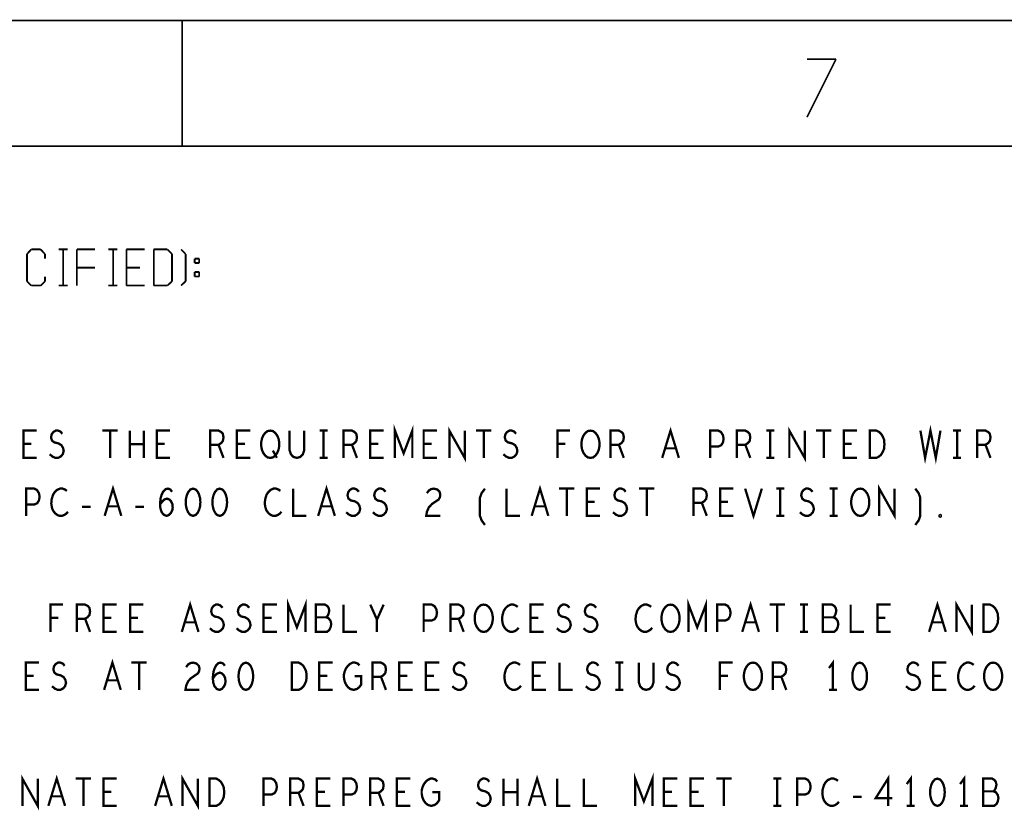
# Model space of a CAD drawing. Extents: x -16.7 to 17.3, y -13.5 to 8.5.
# Tile 12 of 28: x -13.3 to -9.9, y 5.7 to 8.5. Entities that reach past the tile are written whole.
import ezdxf

# ---------------------------------------------------------------- set-up
doc = ezdxf.new("R2010")
doc.units = 0
doc.layers.add('FAB_ART', color=2, linetype='CONTINUOUS')

msp = doc.modelspace()

# ---------------------------------------------------------------- linework, layer by layer
at = {"layer": 'FAB_ART'}
for points, const_width in [([(-16.6865, -13.509), (17.3135, -13.509), (17.3135, 8.491), (-16.6865, 8.491), (-16.6865, -13.509)], 0.006), ([(-12.7595, 8.058), (-12.7595, 8.491)], 0.006), ([(-10.5055, 8.358), (-10.6055, 8.158)], 0.006), ([(-10.6055, 8.358), (-10.5055, 8.358)], 0.006), ([(-16.1835, -13.009), (16.5805, -13.009), (16.5805, 8.058), (-16.1835, 8.058), (-16.1835, -13.009)], 0.006), ([(-13.2795, 7.702), (-13.2945, 7.686)], 0.006), ([(-13.2475, 7.702), (-13.2795, 7.702)], 0.006), ([(-13.2325, 7.686), (-13.2475, 7.702)], 0.006), ([(-13.1855, 7.702), (-13.1545, 7.702)], 0.006), ([(-13.1695, 7.702), (-13.1695, 7.577)], 0.006), ([(-13.1225, 7.702), (-13.1225, 7.577)], 0.006), ([(-13.0605, 7.702), (-13.1225, 7.702)], 0.006), ([(-13.0135, 7.702), (-12.9825, 7.702)], 0.006), ([(-12.9975, 7.702), (-12.9975, 7.577)], 0.006), ([(-12.9515, 7.702), (-12.9515, 7.577)], 0.006), ([(-12.8885, 7.702), (-12.9515, 7.702)], 0.006), ([(-12.8575, 7.702), (-12.8105, 7.702)], 0.006), ([(-12.8575, 7.577), (-12.8575, 7.702)], 0.006), ([(-12.8105, 7.702), (-12.7945, 7.686)], 0.006), ([(-12.7635, 7.702), (-12.7475, 7.686)], 0.006), ([(-13.2945, 7.686), (-13.2945, 7.592)], 0.006), ([(-13.2325, 7.67), (-13.2325, 7.686)], 0.006), ([(-12.7945, 7.686), (-12.7945, 7.592)], 0.006), ([(-12.7475, 7.686), (-12.7475, 7.592)], 0.006), ([(-12.7165, 7.67), (-12.7165, 7.655)], 0.006), ([(-12.7005, 7.67), (-12.7165, 7.67)], 0.006), ([(-12.7005, 7.655), (-12.7005, 7.67)], 0.006), ([(-13.1225, 7.639), (-13.1225, 7.577)], 0.006), ([(-13.1225, 7.639), (-13.0605, 7.639)], 0.006), ([(-12.9515, 7.639), (-12.9045, 7.639)], 0.006), ([(-12.7165, 7.655), (-12.7005, 7.655)], 0.006), ([(-13.2325, 7.592), (-13.2325, 7.608)], 0.006), ([(-12.7165, 7.624), (-12.7165, 7.608)], 0.006), ([(-12.7005, 7.624), (-12.7165, 7.624)], 0.006), ([(-12.7165, 7.608), (-12.7005, 7.608)], 0.006), ([(-12.7005, 7.608), (-12.7005, 7.624)], 0.006), ([(-13.2945, 7.592), (-13.2795, 7.577)], 0.006), ([(-13.2795, 7.577), (-13.2475, 7.577)], 0.006), ([(-13.2475, 7.577), (-13.2325, 7.592)], 0.006), ([(-13.1855, 7.577), (-13.1545, 7.577)], 0.006), ([(-13.0135, 7.577), (-12.9825, 7.577)], 0.006), ([(-12.9515, 7.577), (-12.8885, 7.577)], 0.006), ([(-12.8105, 7.577), (-12.8575, 7.577)], 0.006), ([(-12.7945, 7.592), (-12.8105, 7.577)], 0.006), ([(-12.7475, 7.592), (-12.7635, 7.577)], 0.006), ([(-12.0259, 6.983), (-12.0259, 7.077), (-11.996, 6.99867), (-11.9661, 7.077), (-11.9661, 6.983)], 0.008), ([(-10.2145, 7.077), (-10.1984, 6.983), (-10.18, 7.077), (-10.1616, 6.983), (-10.1455, 7.077)], 0.008), ([(-13.261, 6.983), (-13.307, 6.983), (-13.307, 7.077), (-13.261, 7.077)], 0.008), ([(-13.21615, 6.99553), (-13.20695, 6.9877), (-13.1966, 6.983), (-13.1874, 6.983), (-13.1782, 6.9877), (-13.1713, 6.99553), (-13.16785, 7.0065), (-13.17015, 7.01747), (-13.1759, 7.02687), (-13.18625, 7.03313), (-13.20005, 7.03627), (-13.2081, 7.04253), (-13.21155, 7.0535), (-13.20925, 7.06447), (-13.2035, 7.0723), (-13.19545, 7.077), (-13.1874, 7.077), (-13.17935, 7.07387), (-13.17245, 7.06603)], 0.008), ([(-13.03445, 7.077), (-12.98155, 7.077)], 0.008), ([(-13.008, 7.077), (-13.008, 6.983)], 0.008), ([(-12.94015, 6.983), (-12.94015, 7.077)], 0.008), ([(-12.89185, 7.077), (-12.89185, 6.983)], 0.008), ([(-12.801, 6.983), (-12.847, 6.983), (-12.847, 7.077), (-12.801, 7.077)], 0.008), ([(-12.663, 6.983), (-12.663, 7.077), (-12.63425, 7.077), (-12.62505, 7.0723), (-12.6193, 7.06603), (-12.617, 7.0535), (-12.6193, 7.04097), (-12.6262, 7.03313), (-12.63425, 7.02843), (-12.663, 7.02843)], 0.008), ([(-12.525, 6.983), (-12.571, 6.983), (-12.571, 7.077), (-12.525, 7.077)], 0.008), ([(-12.456, 6.983), (-12.4652, 6.98457), (-12.47325, 6.99083), (-12.48015, 7.00023), (-12.48475, 7.0112), (-12.48705, 7.02373), (-12.48705, 7.03627), (-12.48475, 7.0488), (-12.48015, 7.05977), (-12.47325, 7.06917), (-12.4652, 7.07543), (-12.456, 7.077), (-12.4468, 7.07543), (-12.43875, 7.06917), (-12.43185, 7.05977), (-12.42725, 7.0488), (-12.42495, 7.03627), (-12.42495, 7.02373), (-12.42725, 7.0112), (-12.43185, 7.00023), (-12.43875, 6.99083), (-12.4468, 6.98457), (-12.456, 6.983)], 0.008), ([(-12.3893, 7.077), (-12.3893, 7.00963), (-12.3847, 6.99553), (-12.3755, 6.98613), (-12.364, 6.983), (-12.3525, 6.98613), (-12.3433, 6.99553), (-12.3387, 7.00963), (-12.3387, 7.077)], 0.008), ([(-12.2858, 7.077), (-12.2582, 7.077)], 0.008), ([(-12.272, 7.077), (-12.272, 6.983)], 0.008), ([(-12.203, 6.983), (-12.203, 7.077), (-12.17425, 7.077), (-12.16505, 7.0723), (-12.1593, 7.06603), (-12.157, 7.0535), (-12.1593, 7.04097), (-12.1662, 7.03313), (-12.17425, 7.02843), (-12.203, 7.02843)], 0.008), ([(-12.065, 6.983), (-12.111, 6.983), (-12.111, 7.077), (-12.065, 7.077)], 0.008), ([(-11.881, 6.983), (-11.927, 6.983), (-11.927, 7.077), (-11.881, 7.077)], 0.008), ([(-11.83845, 6.983), (-11.83845, 7.077), (-11.78555, 6.983), (-11.78555, 7.077)], 0.008), ([(-11.74645, 7.077), (-11.69355, 7.077)], 0.008), ([(-11.72, 7.077), (-11.72, 6.983)], 0.008), ([(-11.65215, 6.99553), (-11.64295, 6.9877), (-11.6326, 6.983), (-11.6234, 6.983), (-11.6142, 6.9877), (-11.6073, 6.99553), (-11.60385, 7.0065), (-11.60615, 7.01747), (-11.6119, 7.02687), (-11.62225, 7.03313), (-11.63605, 7.03627), (-11.6441, 7.04253), (-11.64755, 7.0535), (-11.64525, 7.06447), (-11.6395, 7.0723), (-11.63145, 7.077), (-11.6234, 7.077), (-11.61535, 7.07387), (-11.60845, 7.06603)], 0.008), ([(-11.46585, 6.983), (-11.46585, 7.077), (-11.42215, 7.077)], 0.008), ([(-11.352, 6.983), (-11.3612, 6.98457), (-11.36925, 6.99083), (-11.37615, 7.00023), (-11.38075, 7.0112), (-11.38305, 7.02373), (-11.38305, 7.03627), (-11.38075, 7.0488), (-11.37615, 7.05977), (-11.36925, 7.06917), (-11.3612, 7.07543), (-11.352, 7.077), (-11.3428, 7.07543), (-11.33475, 7.06917), (-11.32785, 7.05977), (-11.32325, 7.0488), (-11.32095, 7.03627), (-11.32095, 7.02373), (-11.32325, 7.0112), (-11.32785, 7.00023), (-11.33475, 6.99083), (-11.3428, 6.98457), (-11.352, 6.983)], 0.008), ([(-11.283, 6.983), (-11.283, 7.077), (-11.25425, 7.077), (-11.24505, 7.0723), (-11.2393, 7.06603), (-11.237, 7.0535), (-11.2393, 7.04097), (-11.2462, 7.03313), (-11.25425, 7.02843), (-11.283, 7.02843)], 0.008), ([(-11.10475, 6.983), (-11.076, 7.077), (-11.04725, 6.983)], 0.008), ([(-10.939, 6.983), (-10.939, 7.077), (-10.9114, 7.077), (-10.9022, 7.0723), (-10.8953, 7.06133), (-10.893, 7.0488), (-10.8953, 7.03627), (-10.90105, 7.02687), (-10.9114, 7.02216), (-10.939, 7.02216)], 0.008), ([(-10.847, 6.983), (-10.847, 7.077), (-10.81825, 7.077), (-10.80905, 7.0723), (-10.8033, 7.06603), (-10.801, 7.0535), (-10.8033, 7.04097), (-10.8102, 7.03313), (-10.81825, 7.02843), (-10.847, 7.02843)], 0.008), ([(-10.7458, 7.077), (-10.7182, 7.077)], 0.008), ([(-10.732, 7.077), (-10.732, 6.983)], 0.008), ([(-10.66645, 6.983), (-10.66645, 7.077), (-10.61355, 6.983), (-10.61355, 7.077)], 0.008), ([(-10.57445, 7.077), (-10.52155, 7.077)], 0.008), ([(-10.548, 7.077), (-10.548, 6.983)], 0.008), ([(-10.433, 6.983), (-10.479, 6.983), (-10.479, 7.077), (-10.433, 7.077)], 0.008), ([(-10.3893, 6.983), (-10.3893, 7.077), (-10.3663, 7.077), (-10.3571, 7.0723), (-10.3502, 7.06603), (-10.34445, 7.05663), (-10.33985, 7.04566), (-10.3387, 7.03), (-10.33985, 7.01433), (-10.34445, 7.00337), (-10.3502, 6.99396), (-10.3571, 6.9877), (-10.3663, 6.983), (-10.3893, 6.983)], 0.008), ([(-10.1018, 7.077), (-10.0742, 7.077)], 0.008), ([(-10.088, 7.077), (-10.088, 6.983)], 0.008), ([(-10.019, 6.983), (-10.019, 7.077), (-9.99025, 7.077), (-9.98105, 7.0723), (-9.9753, 7.06603), (-9.973, 7.0535), (-9.9753, 7.04097), (-9.9822, 7.03313), (-9.99025, 7.02843), (-10.019, 7.02843)], 0.008), ([(-13.2794, 7.03157), (-13.307, 7.03157)], 0.008), ([(-12.89185, 7.03), (-12.94015, 7.03)], 0.008), ([(-12.8194, 7.03157), (-12.847, 7.03157)], 0.008), ([(-12.63425, 7.02843), (-12.617, 6.983)], 0.008), ([(-12.5434, 7.03157), (-12.571, 7.03157)], 0.008), ([(-12.17425, 7.02843), (-12.157, 6.983)], 0.008), ([(-12.0834, 7.03157), (-12.111, 7.03157)], 0.008), ([(-11.8994, 7.03157), (-11.927, 7.03157)], 0.008), ([(-11.43825, 7.03157), (-11.46585, 7.03157)], 0.008), ([(-11.25425, 7.02843), (-11.237, 6.983)], 0.008), ([(-10.81825, 7.02843), (-10.801, 6.983)], 0.008), ([(-10.4514, 7.03157), (-10.479, 7.03157)], 0.008), ([(-9.99025, 7.02843), (-9.973, 6.983)], 0.008), ([(-12.4468, 7.00807), (-12.433, 6.983)], 0.008), ([(-11.0576, 7.0159), (-11.0944, 7.0159)], 0.008), ([(-12.2858, 6.983), (-12.2582, 6.983)], 0.008), ([(-10.7458, 6.983), (-10.7182, 6.983)], 0.008), ([(-10.1018, 6.983), (-10.0742, 6.983)], 0.008), ([(-13.02675, 6.783), (-12.998, 6.877), (-12.96925, 6.783)], 0.008), ([(-12.29075, 6.783), (-12.262, 6.877), (-12.23325, 6.783)], 0.008), ([(-11.55475, 6.783), (-11.526, 6.877), (-11.49725, 6.783)], 0.008), ([(-10.35645, 6.783), (-10.35645, 6.877), (-10.30355, 6.783), (-10.30355, 6.877)], 0.008), ([(-13.297, 6.783), (-13.297, 6.877), (-13.2694, 6.877), (-13.2602, 6.8723), (-13.2533, 6.86133), (-13.251, 6.8488), (-13.2533, 6.83627), (-13.25905, 6.82687), (-13.2694, 6.82216), (-13.297, 6.82216)], 0.008), ([(-13.1567, 6.86917), (-13.1636, 6.87387), (-13.17165, 6.877), (-13.18085, 6.877), (-13.1912, 6.8723), (-13.19925, 6.86447), (-13.205, 6.85507), (-13.2096, 6.8394), (-13.21075, 6.8253), (-13.20845, 6.8112), (-13.205, 6.8018), (-13.1981, 6.7924), (-13.19005, 6.78613), (-13.182, 6.783), (-13.17395, 6.783), (-13.1659, 6.78613), (-13.159, 6.79083), (-13.15325, 6.7971)], 0.008), ([(-12.83585, 6.82216), (-12.8278, 6.83313), (-12.8209, 6.8394), (-12.8117, 6.84253), (-12.80365, 6.8394), (-12.7979, 6.83313), (-12.7933, 6.82373), (-12.79215, 6.81277), (-12.7933, 6.80337), (-12.7979, 6.79396), (-12.8048, 6.78613), (-12.81285, 6.783), (-12.82205, 6.78613), (-12.8301, 6.79553), (-12.8347, 6.80963), (-12.83585, 6.8253), (-12.83355, 6.84566), (-12.8301, 6.85663), (-12.82435, 6.8676), (-12.8163, 6.87543), (-12.80825, 6.877), (-12.8002, 6.87387), (-12.79445, 6.86603)], 0.008), ([(-12.722, 6.877), (-12.7312, 6.87387), (-12.7381, 6.86603), (-12.7427, 6.85663), (-12.74615, 6.8441), (-12.7473, 6.83), (-12.74615, 6.8159), (-12.7427, 6.80337), (-12.7381, 6.79396), (-12.7312, 6.78613), (-12.722, 6.783), (-12.7128, 6.78613), (-12.7059, 6.79396), (-12.7013, 6.80337), (-12.69785, 6.8159), (-12.6967, 6.83), (-12.69785, 6.8441), (-12.7013, 6.85663), (-12.7059, 6.86603), (-12.7128, 6.87387), (-12.722, 6.877)], 0.008), ([(-12.63, 6.877), (-12.6392, 6.87387), (-12.6461, 6.86603), (-12.6507, 6.85663), (-12.65415, 6.8441), (-12.6553, 6.83), (-12.65415, 6.8159), (-12.6507, 6.80337), (-12.6461, 6.79396), (-12.6392, 6.78613), (-12.63, 6.783), (-12.6208, 6.78613), (-12.6139, 6.79396), (-12.6093, 6.80337), (-12.60585, 6.8159), (-12.6047, 6.83), (-12.60585, 6.8441), (-12.6093, 6.85663), (-12.6139, 6.86603), (-12.6208, 6.87387), (-12.63, 6.877)], 0.008), ([(-12.4207, 6.86917), (-12.4276, 6.87387), (-12.43565, 6.877), (-12.44485, 6.877), (-12.4552, 6.8723), (-12.46325, 6.86447), (-12.469, 6.85507), (-12.4736, 6.8394), (-12.47475, 6.8253), (-12.47245, 6.8112), (-12.469, 6.8018), (-12.4621, 6.7924), (-12.45405, 6.78613), (-12.446, 6.783), (-12.43795, 6.783), (-12.4299, 6.78613), (-12.423, 6.79083), (-12.41725, 6.7971)], 0.008), ([(-12.377, 6.877), (-12.377, 6.783), (-12.331, 6.783)], 0.008), ([(-12.19415, 6.79553), (-12.18495, 6.7877), (-12.1746, 6.783), (-12.1654, 6.783), (-12.1562, 6.7877), (-12.1493, 6.79553), (-12.14585, 6.8065), (-12.14815, 6.81747), (-12.1539, 6.82687), (-12.16425, 6.83313), (-12.17805, 6.83627), (-12.1861, 6.84253), (-12.18955, 6.8535), (-12.18725, 6.86447), (-12.1815, 6.8723), (-12.17345, 6.877), (-12.1654, 6.877), (-12.15735, 6.87387), (-12.15045, 6.86603)], 0.008), ([(-12.10215, 6.79553), (-12.09295, 6.7877), (-12.0826, 6.783), (-12.0734, 6.783), (-12.0642, 6.7877), (-12.0573, 6.79553), (-12.05385, 6.8065), (-12.05615, 6.81747), (-12.0619, 6.82687), (-12.07225, 6.83313), (-12.08605, 6.83627), (-12.0941, 6.84253), (-12.09755, 6.8535), (-12.09525, 6.86447), (-12.0895, 6.8723), (-12.08145, 6.877), (-12.0734, 6.877), (-12.06535, 6.87387), (-12.05845, 6.86603)], 0.008), ([(-11.91585, 6.86133), (-11.90895, 6.87073), (-11.9009, 6.87543), (-11.8917, 6.877), (-11.8802, 6.87387), (-11.87215, 6.86603), (-11.86985, 6.85663), (-11.871, 6.84723), (-11.8756, 6.8394), (-11.8986, 6.82373), (-11.90895, 6.81277), (-11.91585, 6.7971), (-11.91815, 6.783), (-11.86985, 6.783)], 0.008), ([(-11.71575, 6.75167), (-11.72725, 6.76733), (-11.733, 6.783), (-11.733, 6.84566), (-11.72725, 6.86133), (-11.71575, 6.877)], 0.008), ([(-11.641, 6.877), (-11.641, 6.783), (-11.595, 6.783)], 0.008), ([(-11.46045, 6.877), (-11.40755, 6.877)], 0.008), ([(-11.434, 6.877), (-11.434, 6.783)], 0.008), ([(-11.319, 6.783), (-11.365, 6.783), (-11.365, 6.877), (-11.319, 6.877)], 0.008), ([(-11.27415, 6.79553), (-11.26495, 6.7877), (-11.2546, 6.783), (-11.2454, 6.783), (-11.2362, 6.7877), (-11.2293, 6.79553), (-11.22585, 6.8065), (-11.22815, 6.81747), (-11.2339, 6.82687), (-11.24425, 6.83313), (-11.25805, 6.83627), (-11.2661, 6.84253), (-11.26955, 6.8535), (-11.26725, 6.86447), (-11.2615, 6.8723), (-11.25345, 6.877), (-11.2454, 6.877), (-11.23735, 6.87387), (-11.23045, 6.86603)], 0.008), ([(-11.18445, 6.877), (-11.13155, 6.877)], 0.008), ([(-11.158, 6.877), (-11.158, 6.783)], 0.008), ([(-10.997, 6.783), (-10.997, 6.877), (-10.96825, 6.877), (-10.95905, 6.8723), (-10.9533, 6.86603), (-10.951, 6.8535), (-10.9533, 6.84097), (-10.9602, 6.83313), (-10.96825, 6.82843), (-10.997, 6.82843)], 0.008), ([(-10.859, 6.783), (-10.905, 6.783), (-10.905, 6.877), (-10.859, 6.877)], 0.008), ([(-10.81875, 6.877), (-10.79, 6.783), (-10.76125, 6.877)], 0.008), ([(-10.7118, 6.877), (-10.6842, 6.877)], 0.008), ([(-10.698, 6.877), (-10.698, 6.783)], 0.008), ([(-10.63015, 6.79553), (-10.62095, 6.7877), (-10.6106, 6.783), (-10.6014, 6.783), (-10.5922, 6.7877), (-10.5853, 6.79553), (-10.58185, 6.8065), (-10.58415, 6.81747), (-10.5899, 6.82687), (-10.60025, 6.83313), (-10.61405, 6.83627), (-10.6221, 6.84253), (-10.62555, 6.8535), (-10.62325, 6.86447), (-10.6175, 6.8723), (-10.60945, 6.877), (-10.6014, 6.877), (-10.59335, 6.87387), (-10.58645, 6.86603)], 0.008), ([(-10.5278, 6.877), (-10.5002, 6.877)], 0.008), ([(-10.514, 6.877), (-10.514, 6.783)], 0.008), ([(-10.422, 6.783), (-10.4312, 6.78457), (-10.43925, 6.79083), (-10.44615, 6.80023), (-10.45075, 6.8112), (-10.45305, 6.82373), (-10.45305, 6.83627), (-10.45075, 6.8488), (-10.44615, 6.85977), (-10.43925, 6.86917), (-10.4312, 6.87543), (-10.422, 6.877), (-10.4128, 6.87543), (-10.40475, 6.86917), (-10.39785, 6.85977), (-10.39325, 6.8488), (-10.39095, 6.83627), (-10.39095, 6.82373), (-10.39325, 6.8112), (-10.39785, 6.80023), (-10.40475, 6.79083), (-10.4128, 6.78457), (-10.422, 6.783)], 0.008), ([(-10.23225, 6.75167), (-10.22075, 6.76733), (-10.215, 6.783), (-10.215, 6.84566), (-10.22075, 6.86133), (-10.23225, 6.877)], 0.008), ([(-11.3374, 6.83157), (-11.365, 6.83157)], 0.008), ([(-10.96825, 6.82843), (-10.951, 6.783)], 0.008), ([(-10.8774, 6.83157), (-10.905, 6.83157)], 0.008), ([(-13.10495, 6.81433), (-13.07505, 6.81433)], 0.008), ([(-12.9796, 6.8159), (-13.0164, 6.8159)], 0.008), ([(-12.92095, 6.81433), (-12.89105, 6.81433)], 0.008), ([(-12.2436, 6.8159), (-12.2804, 6.8159)], 0.008), ([(-11.5076, 6.8159), (-11.5444, 6.8159)], 0.008), ([(-10.146, 6.77987), (-10.1483, 6.78143), (-10.1483, 6.78457), (-10.146, 6.78613), (-10.1437, 6.78457), (-10.1437, 6.78143), (-10.146, 6.77987)], 0.008), ([(-10.7118, 6.783), (-10.6842, 6.783)], 0.008), ([(-10.5278, 6.783), (-10.5002, 6.783)], 0.008), ([(-12.76075, 6.383), (-12.732, 6.477), (-12.70325, 6.383)], 0.008), ([(-12.3939, 6.383), (-12.3939, 6.477), (-12.364, 6.39867), (-12.3341, 6.477), (-12.3341, 6.383)], 0.008), ([(-11.0139, 6.383), (-11.0139, 6.477), (-10.984, 6.39867), (-10.9541, 6.477), (-10.9541, 6.383)], 0.008), ([(-10.82875, 6.383), (-10.8, 6.477), (-10.77125, 6.383)], 0.008), ([(-10.18475, 6.383), (-10.156, 6.477), (-10.12725, 6.383)], 0.008), ([(-10.09045, 6.383), (-10.09045, 6.477), (-10.03755, 6.383), (-10.03755, 6.477)], 0.008), ([(-13.21385, 6.383), (-13.21385, 6.477), (-13.17015, 6.477)], 0.008), ([(-13.123, 6.383), (-13.123, 6.477), (-13.09425, 6.477), (-13.08505, 6.4723), (-13.0793, 6.46603), (-13.077, 6.4535), (-13.0793, 6.44097), (-13.0862, 6.43313), (-13.09425, 6.42843), (-13.123, 6.42843)], 0.008), ([(-12.985, 6.383), (-13.031, 6.383), (-13.031, 6.477), (-12.985, 6.477)], 0.008), ([(-12.893, 6.383), (-12.939, 6.383), (-12.939, 6.477), (-12.893, 6.477)], 0.008), ([(-12.66415, 6.39553), (-12.65495, 6.3877), (-12.6446, 6.383), (-12.6354, 6.383), (-12.6262, 6.3877), (-12.6193, 6.39553), (-12.61585, 6.4065), (-12.61815, 6.41747), (-12.6239, 6.42687), (-12.63425, 6.43313), (-12.64805, 6.43627), (-12.6561, 6.44253), (-12.65955, 6.4535), (-12.65725, 6.46447), (-12.6515, 6.4723), (-12.64345, 6.477), (-12.6354, 6.477), (-12.62735, 6.47387), (-12.62045, 6.46603)], 0.008), ([(-12.57215, 6.39553), (-12.56295, 6.3877), (-12.5526, 6.383), (-12.5434, 6.383), (-12.5342, 6.3877), (-12.5273, 6.39553), (-12.52385, 6.4065), (-12.52615, 6.41747), (-12.5319, 6.42687), (-12.54225, 6.43313), (-12.55605, 6.43627), (-12.5641, 6.44253), (-12.56755, 6.4535), (-12.56525, 6.46447), (-12.5595, 6.4723), (-12.55145, 6.477), (-12.5434, 6.477), (-12.53535, 6.47387), (-12.52845, 6.46603)], 0.008), ([(-12.433, 6.383), (-12.479, 6.383), (-12.479, 6.477), (-12.433, 6.477)], 0.008), ([(-12.2628, 6.43313), (-12.2582, 6.43783), (-12.25475, 6.44566), (-12.25245, 6.45663), (-12.25475, 6.46603), (-12.25935, 6.4723), (-12.2674, 6.477), (-12.29845, 6.477), (-12.29845, 6.383), (-12.2605, 6.383), (-12.25245, 6.38927), (-12.24785, 6.39867), (-12.24555, 6.40963), (-12.24785, 6.4206), (-12.25475, 6.43), (-12.2628, 6.43313), (-12.29845, 6.43313)], 0.008), ([(-12.203, 6.477), (-12.203, 6.383), (-12.157, 6.383)], 0.008), ([(-12.088, 6.383), (-12.088, 6.4253), (-12.111, 6.477)], 0.008), ([(-12.065, 6.477), (-12.088, 6.4253)], 0.008), ([(-11.927, 6.383), (-11.927, 6.477), (-11.8994, 6.477), (-11.8902, 6.4723), (-11.8833, 6.46133), (-11.881, 6.4488), (-11.8833, 6.43627), (-11.88905, 6.42687), (-11.8994, 6.42216), (-11.927, 6.42216)], 0.008), ([(-11.835, 6.383), (-11.835, 6.477), (-11.80625, 6.477), (-11.79705, 6.4723), (-11.7913, 6.46603), (-11.789, 6.4535), (-11.7913, 6.44097), (-11.7982, 6.43313), (-11.80625, 6.42843), (-11.835, 6.42843)], 0.008), ([(-11.72, 6.383), (-11.7292, 6.38457), (-11.73725, 6.39083), (-11.74415, 6.40023), (-11.74875, 6.4112), (-11.75105, 6.42373), (-11.75105, 6.43627), (-11.74875, 6.4488), (-11.74415, 6.45977), (-11.73725, 6.46917), (-11.7292, 6.47543), (-11.72, 6.477), (-11.7108, 6.47543), (-11.70275, 6.46917), (-11.69585, 6.45977), (-11.69125, 6.4488), (-11.68895, 6.43627), (-11.68895, 6.42373), (-11.69125, 6.4112), (-11.69585, 6.40023), (-11.70275, 6.39083), (-11.7108, 6.38457), (-11.72, 6.383)], 0.008), ([(-11.6027, 6.46917), (-11.6096, 6.47387), (-11.61765, 6.477), (-11.62685, 6.477), (-11.6372, 6.4723), (-11.64525, 6.46447), (-11.651, 6.45507), (-11.6556, 6.4394), (-11.65675, 6.4253), (-11.65445, 6.4112), (-11.651, 6.4018), (-11.6441, 6.3924), (-11.63605, 6.38613), (-11.628, 6.383), (-11.61995, 6.383), (-11.6119, 6.38613), (-11.605, 6.39083), (-11.59925, 6.3971)], 0.008), ([(-11.513, 6.383), (-11.559, 6.383), (-11.559, 6.477), (-11.513, 6.477)], 0.008), ([(-11.46815, 6.39553), (-11.45895, 6.3877), (-11.4486, 6.383), (-11.4394, 6.383), (-11.4302, 6.3877), (-11.4233, 6.39553), (-11.41985, 6.4065), (-11.42215, 6.41747), (-11.4279, 6.42687), (-11.43825, 6.43313), (-11.45205, 6.43627), (-11.4601, 6.44253), (-11.46355, 6.4535), (-11.46125, 6.46447), (-11.4555, 6.4723), (-11.44745, 6.477), (-11.4394, 6.477), (-11.43135, 6.47387), (-11.42445, 6.46603)], 0.008), ([(-11.37615, 6.39553), (-11.36695, 6.3877), (-11.3566, 6.383), (-11.3474, 6.383), (-11.3382, 6.3877), (-11.3313, 6.39553), (-11.32785, 6.4065), (-11.33015, 6.41747), (-11.3359, 6.42687), (-11.34625, 6.43313), (-11.36005, 6.43627), (-11.3681, 6.44253), (-11.37155, 6.4535), (-11.36925, 6.46447), (-11.3635, 6.4723), (-11.35545, 6.477), (-11.3474, 6.477), (-11.33935, 6.47387), (-11.33245, 6.46603)], 0.008), ([(-11.1427, 6.46917), (-11.1496, 6.47387), (-11.15765, 6.477), (-11.16685, 6.477), (-11.1772, 6.4723), (-11.18525, 6.46447), (-11.191, 6.45507), (-11.1956, 6.4394), (-11.19675, 6.4253), (-11.19445, 6.4112), (-11.191, 6.4018), (-11.1841, 6.3924), (-11.17605, 6.38613), (-11.168, 6.383), (-11.15995, 6.383), (-11.1519, 6.38613), (-11.145, 6.39083), (-11.13925, 6.3971)], 0.008), ([(-11.076, 6.383), (-11.0852, 6.38457), (-11.09325, 6.39083), (-11.10015, 6.40023), (-11.10475, 6.4112), (-11.10705, 6.42373), (-11.10705, 6.43627), (-11.10475, 6.4488), (-11.10015, 6.45977), (-11.09325, 6.46917), (-11.0852, 6.47543), (-11.076, 6.477), (-11.0668, 6.47543), (-11.05875, 6.46917), (-11.05185, 6.45977), (-11.04725, 6.4488), (-11.04495, 6.43627), (-11.04495, 6.42373), (-11.04725, 6.4112), (-11.05185, 6.40023), (-11.05875, 6.39083), (-11.0668, 6.38457), (-11.076, 6.383)], 0.008), ([(-10.915, 6.383), (-10.915, 6.477), (-10.8874, 6.477), (-10.8782, 6.4723), (-10.8713, 6.46133), (-10.869, 6.4488), (-10.8713, 6.43627), (-10.87705, 6.42687), (-10.8874, 6.42216), (-10.915, 6.42216)], 0.008), ([(-10.73445, 6.477), (-10.68155, 6.477)], 0.008), ([(-10.708, 6.477), (-10.708, 6.383)], 0.008), ([(-10.6298, 6.477), (-10.6022, 6.477)], 0.008), ([(-10.616, 6.477), (-10.616, 6.383)], 0.008), ([(-10.5148, 6.43313), (-10.5102, 6.43783), (-10.50675, 6.44566), (-10.50445, 6.45663), (-10.50675, 6.46603), (-10.51135, 6.4723), (-10.5194, 6.477), (-10.55045, 6.477), (-10.55045, 6.383), (-10.5125, 6.383), (-10.50445, 6.38927), (-10.49985, 6.39867), (-10.49755, 6.40963), (-10.49985, 6.4206), (-10.50675, 6.43), (-10.5148, 6.43313), (-10.55045, 6.43313)], 0.008), ([(-10.455, 6.477), (-10.455, 6.383), (-10.409, 6.383)], 0.008), ([(-10.317, 6.383), (-10.363, 6.383), (-10.363, 6.477), (-10.317, 6.477)], 0.008), ([(-9.9973, 6.383), (-9.9973, 6.477), (-9.9743, 6.477), (-9.9651, 6.4723), (-9.9582, 6.46603), (-9.95245, 6.45663), (-9.94785, 6.44566), (-9.9467, 6.43), (-9.94785, 6.41433), (-9.95245, 6.40337), (-9.9582, 6.39396), (-9.9651, 6.3877), (-9.9743, 6.383), (-9.9973, 6.383)], 0.008), ([(-13.18625, 6.43157), (-13.21385, 6.43157)], 0.008), ([(-13.09425, 6.42843), (-13.077, 6.383)], 0.008), ([(-13.0034, 6.43157), (-13.031, 6.43157)], 0.008), ([(-12.9114, 6.43157), (-12.939, 6.43157)], 0.008), ([(-12.7136, 6.4159), (-12.7504, 6.4159)], 0.008), ([(-12.4514, 6.43157), (-12.479, 6.43157)], 0.008), ([(-11.80625, 6.42843), (-11.789, 6.383)], 0.008), ([(-11.5314, 6.43157), (-11.559, 6.43157)], 0.008), ([(-10.7816, 6.4159), (-10.8184, 6.4159)], 0.008), ([(-10.3354, 6.43157), (-10.363, 6.43157)], 0.008), ([(-10.1376, 6.4159), (-10.1744, 6.4159)], 0.008), ([(-10.6298, 6.383), (-10.6022, 6.383)], 0.008), ([(-13.253, 6.183), (-13.299, 6.183), (-13.299, 6.277), (-13.253, 6.277)], 0.008), ([(-13.20815, 6.19553), (-13.19895, 6.1877), (-13.1886, 6.183), (-13.1794, 6.183), (-13.1702, 6.1877), (-13.1633, 6.19553), (-13.15985, 6.2065), (-13.16215, 6.21747), (-13.1679, 6.22687), (-13.17825, 6.23313), (-13.19205, 6.23627), (-13.2001, 6.24253), (-13.20355, 6.2535), (-13.20125, 6.26447), (-13.1955, 6.2723), (-13.18745, 6.277), (-13.1794, 6.277), (-13.17135, 6.27387), (-13.16445, 6.26603)], 0.008), ([(-13.02875, 6.183), (-13, 6.277), (-12.97125, 6.183)], 0.008), ([(-12.93445, 6.277), (-12.88155, 6.277)], 0.008), ([(-12.908, 6.277), (-12.908, 6.183)], 0.008), ([(-12.74585, 6.26133), (-12.73895, 6.27073), (-12.7309, 6.27543), (-12.7217, 6.277), (-12.7102, 6.27387), (-12.70215, 6.26603), (-12.69985, 6.25663), (-12.701, 6.24723), (-12.7056, 6.2394), (-12.7286, 6.22373), (-12.73895, 6.21277), (-12.74585, 6.1971), (-12.74815, 6.183), (-12.69985, 6.183)], 0.008), ([(-12.65385, 6.22216), (-12.6458, 6.23313), (-12.6389, 6.2394), (-12.6297, 6.24253), (-12.62165, 6.2394), (-12.6159, 6.23313), (-12.6113, 6.22373), (-12.61015, 6.21277), (-12.6113, 6.20337), (-12.6159, 6.19396), (-12.6228, 6.18613), (-12.63085, 6.183), (-12.64005, 6.18613), (-12.6481, 6.19553), (-12.6527, 6.20963), (-12.65385, 6.2253), (-12.65155, 6.24566), (-12.6481, 6.25663), (-12.64235, 6.2676), (-12.6343, 6.27543), (-12.62625, 6.277), (-12.6182, 6.27387), (-12.61245, 6.26603)], 0.008), ([(-12.54, 6.277), (-12.5492, 6.27387), (-12.5561, 6.26603), (-12.5607, 6.25663), (-12.56415, 6.2441), (-12.5653, 6.23), (-12.56415, 6.2159), (-12.5607, 6.20337), (-12.5561, 6.19396), (-12.5492, 6.18613), (-12.54, 6.183), (-12.5308, 6.18613), (-12.5239, 6.19396), (-12.5193, 6.20337), (-12.51585, 6.2159), (-12.5147, 6.23), (-12.51585, 6.2441), (-12.5193, 6.25663), (-12.5239, 6.26603), (-12.5308, 6.27387), (-12.54, 6.277)], 0.008), ([(-12.3813, 6.183), (-12.3813, 6.277), (-12.3583, 6.277), (-12.3491, 6.2723), (-12.3422, 6.26603), (-12.33645, 6.25663), (-12.33185, 6.24566), (-12.3307, 6.23), (-12.33185, 6.21433), (-12.33645, 6.20337), (-12.3422, 6.19396), (-12.3491, 6.1877), (-12.3583, 6.183), (-12.3813, 6.183)], 0.008), ([(-12.241, 6.183), (-12.287, 6.183), (-12.287, 6.277), (-12.241, 6.277)], 0.008), ([(-12.1651, 6.23), (-12.1421, 6.23), (-12.1421, 6.2018), (-12.149, 6.1924), (-12.15705, 6.18613), (-12.16855, 6.183), (-12.18005, 6.18613), (-12.1881, 6.1924), (-12.195, 6.2018), (-12.1996, 6.21277), (-12.2019, 6.2253), (-12.2019, 6.23627), (-12.1996, 6.24566), (-12.195, 6.25663), (-12.1881, 6.26603), (-12.1812, 6.2723), (-12.172, 6.277), (-12.16395, 6.277), (-12.15475, 6.27387), (-12.14785, 6.2676)], 0.008), ([(-12.103, 6.183), (-12.103, 6.277), (-12.07425, 6.277), (-12.06505, 6.2723), (-12.0593, 6.26603), (-12.057, 6.2535), (-12.0593, 6.24097), (-12.0662, 6.23313), (-12.07425, 6.22843), (-12.103, 6.22843)], 0.008), ([(-11.965, 6.183), (-12.011, 6.183), (-12.011, 6.277), (-11.965, 6.277)], 0.008), ([(-11.873, 6.183), (-11.919, 6.183), (-11.919, 6.277), (-11.873, 6.277)], 0.008), ([(-11.82815, 6.19553), (-11.81895, 6.1877), (-11.8086, 6.183), (-11.7994, 6.183), (-11.7902, 6.1877), (-11.7833, 6.19553), (-11.77985, 6.2065), (-11.78215, 6.21747), (-11.7879, 6.22687), (-11.79825, 6.23313), (-11.81205, 6.23627), (-11.8201, 6.24253), (-11.82355, 6.2535), (-11.82125, 6.26447), (-11.8155, 6.2723), (-11.80745, 6.277), (-11.7994, 6.277), (-11.79135, 6.27387), (-11.78445, 6.26603)], 0.008), ([(-11.5947, 6.26917), (-11.6016, 6.27387), (-11.60965, 6.277), (-11.61885, 6.277), (-11.6292, 6.2723), (-11.63725, 6.26447), (-11.643, 6.25507), (-11.6476, 6.2394), (-11.64875, 6.2253), (-11.64645, 6.2112), (-11.643, 6.2018), (-11.6361, 6.1924), (-11.62805, 6.18613), (-11.62, 6.183), (-11.61195, 6.183), (-11.6039, 6.18613), (-11.597, 6.19083), (-11.59125, 6.1971)], 0.008), ([(-11.505, 6.183), (-11.551, 6.183), (-11.551, 6.277), (-11.505, 6.277)], 0.008), ([(-11.459, 6.277), (-11.459, 6.183), (-11.413, 6.183)], 0.008), ([(-11.36815, 6.19553), (-11.35895, 6.1877), (-11.3486, 6.183), (-11.3394, 6.183), (-11.3302, 6.1877), (-11.3233, 6.19553), (-11.31985, 6.2065), (-11.32215, 6.21747), (-11.3279, 6.22687), (-11.33825, 6.23313), (-11.35205, 6.23627), (-11.3601, 6.24253), (-11.36355, 6.2535), (-11.36125, 6.26447), (-11.3555, 6.2723), (-11.34745, 6.277), (-11.3394, 6.277), (-11.33135, 6.27387), (-11.32445, 6.26603)], 0.008), ([(-11.2658, 6.277), (-11.2382, 6.277)], 0.008), ([(-11.252, 6.277), (-11.252, 6.183)], 0.008), ([(-11.1853, 6.277), (-11.1853, 6.20963), (-11.1807, 6.19553), (-11.1715, 6.18613), (-11.16, 6.183), (-11.1485, 6.18613), (-11.1393, 6.19553), (-11.1347, 6.20963), (-11.1347, 6.277)], 0.008), ([(-11.09215, 6.19553), (-11.08295, 6.1877), (-11.0726, 6.183), (-11.0634, 6.183), (-11.0542, 6.1877), (-11.0473, 6.19553), (-11.04385, 6.2065), (-11.04615, 6.21747), (-11.0519, 6.22687), (-11.06225, 6.23313), (-11.07605, 6.23627), (-11.0841, 6.24253), (-11.08755, 6.2535), (-11.08525, 6.26447), (-11.0795, 6.2723), (-11.07145, 6.277), (-11.0634, 6.277), (-11.05535, 6.27387), (-11.04845, 6.26603)], 0.008), ([(-10.90585, 6.183), (-10.90585, 6.277), (-10.86215, 6.277)], 0.008), ([(-10.792, 6.183), (-10.8012, 6.18457), (-10.80925, 6.19083), (-10.81615, 6.20023), (-10.82075, 6.2112), (-10.82305, 6.22373), (-10.82305, 6.23627), (-10.82075, 6.2488), (-10.81615, 6.25977), (-10.80925, 6.26917), (-10.8012, 6.27543), (-10.792, 6.277), (-10.7828, 6.27543), (-10.77475, 6.26917), (-10.76785, 6.25977), (-10.76325, 6.2488), (-10.76095, 6.23627), (-10.76095, 6.22373), (-10.76325, 6.2112), (-10.76785, 6.20023), (-10.77475, 6.19083), (-10.7828, 6.18457), (-10.792, 6.183)], 0.008), ([(-10.723, 6.183), (-10.723, 6.277), (-10.69425, 6.277), (-10.68505, 6.2723), (-10.6793, 6.26603), (-10.677, 6.2535), (-10.6793, 6.24097), (-10.6862, 6.23313), (-10.69425, 6.22843), (-10.723, 6.22843)], 0.008), ([(-10.516, 6.183), (-10.516, 6.277), (-10.5298, 6.2582)], 0.008), ([(-10.424, 6.277), (-10.4332, 6.27387), (-10.4401, 6.26603), (-10.4447, 6.25663), (-10.44815, 6.2441), (-10.4493, 6.23), (-10.44815, 6.2159), (-10.4447, 6.20337), (-10.4401, 6.19396), (-10.4332, 6.18613), (-10.424, 6.183), (-10.4148, 6.18613), (-10.4079, 6.19396), (-10.4033, 6.20337), (-10.39985, 6.2159), (-10.3987, 6.23), (-10.39985, 6.2441), (-10.4033, 6.25663), (-10.4079, 6.26603), (-10.4148, 6.27387), (-10.424, 6.277)], 0.008), ([(-10.26415, 6.19553), (-10.25495, 6.1877), (-10.2446, 6.183), (-10.2354, 6.183), (-10.2262, 6.1877), (-10.2193, 6.19553), (-10.21585, 6.2065), (-10.21815, 6.21747), (-10.2239, 6.22687), (-10.23425, 6.23313), (-10.24805, 6.23627), (-10.2561, 6.24253), (-10.25955, 6.2535), (-10.25725, 6.26447), (-10.2515, 6.2723), (-10.24345, 6.277), (-10.2354, 6.277), (-10.22735, 6.27387), (-10.22045, 6.26603)], 0.008), ([(-10.125, 6.183), (-10.171, 6.183), (-10.171, 6.277), (-10.125, 6.277)], 0.008), ([(-10.0307, 6.26917), (-10.0376, 6.27387), (-10.04565, 6.277), (-10.05485, 6.277), (-10.0652, 6.2723), (-10.07325, 6.26447), (-10.079, 6.25507), (-10.0836, 6.2394), (-10.08475, 6.2253), (-10.08245, 6.2112), (-10.079, 6.2018), (-10.0721, 6.1924), (-10.06405, 6.18613), (-10.056, 6.183), (-10.04795, 6.183), (-10.0399, 6.18613), (-10.033, 6.19083), (-10.02725, 6.1971)], 0.008), ([(-9.964, 6.183), (-9.9732, 6.18457), (-9.98125, 6.19083), (-9.98815, 6.20023), (-9.99275, 6.2112), (-9.99505, 6.22373), (-9.99505, 6.23627), (-9.99275, 6.2488), (-9.98815, 6.25977), (-9.98125, 6.26917), (-9.9732, 6.27543), (-9.964, 6.277), (-9.9548, 6.27543), (-9.94675, 6.26917), (-9.93985, 6.25977), (-9.93525, 6.2488), (-9.93295, 6.23627), (-9.93295, 6.22373), (-9.93525, 6.2112), (-9.93985, 6.20023), (-9.94675, 6.19083), (-9.9548, 6.18457), (-9.964, 6.183)], 0.008), ([(-13.2714, 6.23157), (-13.299, 6.23157)], 0.008), ([(-12.9816, 6.2159), (-13.0184, 6.2159)], 0.008), ([(-12.2594, 6.23157), (-12.287, 6.23157)], 0.008), ([(-12.07425, 6.22843), (-12.057, 6.183)], 0.008), ([(-11.9834, 6.23157), (-12.011, 6.23157)], 0.008), ([(-11.8914, 6.23157), (-11.919, 6.23157)], 0.008), ([(-11.5234, 6.23157), (-11.551, 6.23157)], 0.008), ([(-10.87825, 6.23157), (-10.90585, 6.23157)], 0.008), ([(-10.69425, 6.22843), (-10.677, 6.183)], 0.008), ([(-10.1434, 6.23157), (-10.171, 6.23157)], 0.008), ([(-11.2658, 6.183), (-11.2382, 6.183)], 0.008), ([(-10.5298, 6.183), (-10.5022, 6.183)], 0.008), ([(-13.31045, 5.783), (-13.31045, 5.877), (-13.25755, 5.783), (-13.25755, 5.877)], 0.008), ([(-13.22075, 5.783), (-13.192, 5.877), (-13.16325, 5.783)], 0.008), ([(-13.12645, 5.877), (-13.07355, 5.877)], 0.008), ([(-13.1, 5.877), (-13.1, 5.783)], 0.008), ([(-12.985, 5.783), (-13.031, 5.783), (-13.031, 5.877), (-12.985, 5.877)], 0.008), ([(-12.85275, 5.783), (-12.824, 5.877), (-12.79525, 5.783)], 0.008), ([(-12.75845, 5.783), (-12.75845, 5.877), (-12.70555, 5.783), (-12.70555, 5.877)], 0.008), ([(-12.6653, 5.783), (-12.6653, 5.877), (-12.6423, 5.877), (-12.6331, 5.8723), (-12.6262, 5.86603), (-12.62045, 5.85663), (-12.61585, 5.84566), (-12.6147, 5.83), (-12.61585, 5.81433), (-12.62045, 5.80337), (-12.6262, 5.79396), (-12.6331, 5.7877), (-12.6423, 5.783), (-12.6653, 5.783)], 0.008), ([(-12.479, 5.783), (-12.479, 5.877), (-12.4514, 5.877), (-12.4422, 5.8723), (-12.4353, 5.86133), (-12.433, 5.8488), (-12.4353, 5.83627), (-12.44105, 5.82687), (-12.4514, 5.82216), (-12.479, 5.82216)], 0.008), ([(-12.387, 5.783), (-12.387, 5.877), (-12.35825, 5.877), (-12.34905, 5.8723), (-12.3433, 5.86603), (-12.341, 5.8535), (-12.3433, 5.84097), (-12.3502, 5.83313), (-12.35825, 5.82843), (-12.387, 5.82843)], 0.008), ([(-12.249, 5.783), (-12.295, 5.783), (-12.295, 5.877), (-12.249, 5.877)], 0.008), ([(-12.203, 5.783), (-12.203, 5.877), (-12.1754, 5.877), (-12.1662, 5.8723), (-12.1593, 5.86133), (-12.157, 5.8488), (-12.1593, 5.83627), (-12.16505, 5.82687), (-12.1754, 5.82216), (-12.203, 5.82216)], 0.008), ([(-12.111, 5.783), (-12.111, 5.877), (-12.08225, 5.877), (-12.07305, 5.8723), (-12.0673, 5.86603), (-12.065, 5.8535), (-12.0673, 5.84097), (-12.0742, 5.83313), (-12.08225, 5.82843), (-12.111, 5.82843)], 0.008), ([(-11.973, 5.783), (-12.019, 5.783), (-12.019, 5.877), (-11.973, 5.877)], 0.008), ([(-11.8971, 5.83), (-11.8741, 5.83), (-11.8741, 5.8018), (-11.881, 5.7924), (-11.88905, 5.78613), (-11.90055, 5.783), (-11.91205, 5.78613), (-11.9201, 5.7924), (-11.927, 5.8018), (-11.9316, 5.81277), (-11.9339, 5.8253), (-11.9339, 5.83627), (-11.9316, 5.84566), (-11.927, 5.85663), (-11.9201, 5.86603), (-11.9132, 5.8723), (-11.904, 5.877), (-11.89595, 5.877), (-11.88675, 5.87387), (-11.87985, 5.8676)], 0.008), ([(-11.74415, 5.79553), (-11.73495, 5.7877), (-11.7246, 5.783), (-11.7154, 5.783), (-11.7062, 5.7877), (-11.6993, 5.79553), (-11.69585, 5.8065), (-11.69815, 5.81747), (-11.7039, 5.82687), (-11.71425, 5.83313), (-11.72805, 5.83627), (-11.7361, 5.84253), (-11.73955, 5.8535), (-11.73725, 5.86447), (-11.7315, 5.8723), (-11.72345, 5.877), (-11.7154, 5.877), (-11.70735, 5.87387), (-11.70045, 5.86603)], 0.008), ([(-11.65215, 5.783), (-11.65215, 5.877)], 0.008), ([(-11.60385, 5.877), (-11.60385, 5.783)], 0.008), ([(-11.56475, 5.783), (-11.536, 5.877), (-11.50725, 5.783)], 0.008), ([(-11.467, 5.877), (-11.467, 5.783), (-11.421, 5.783)], 0.008), ([(-11.375, 5.877), (-11.375, 5.783), (-11.329, 5.783)], 0.008), ([(-11.1979, 5.783), (-11.1979, 5.877), (-11.168, 5.79867), (-11.1381, 5.877), (-11.1381, 5.783)], 0.008), ([(-11.053, 5.783), (-11.099, 5.783), (-11.099, 5.877), (-11.053, 5.877)], 0.008), ([(-10.961, 5.783), (-11.007, 5.783), (-11.007, 5.877), (-10.961, 5.877)], 0.008), ([(-10.91845, 5.877), (-10.86555, 5.877)], 0.008), ([(-10.892, 5.877), (-10.892, 5.783)], 0.008), ([(-10.7218, 5.877), (-10.6942, 5.877)], 0.008), ([(-10.708, 5.877), (-10.708, 5.783)], 0.008), ([(-10.639, 5.783), (-10.639, 5.877), (-10.6114, 5.877), (-10.6022, 5.8723), (-10.5953, 5.86133), (-10.593, 5.8488), (-10.5953, 5.83627), (-10.60105, 5.82687), (-10.6114, 5.82216), (-10.639, 5.82216)], 0.008), ([(-10.4987, 5.86917), (-10.5056, 5.87387), (-10.51365, 5.877), (-10.52285, 5.877), (-10.5332, 5.8723), (-10.54125, 5.86447), (-10.547, 5.85507), (-10.5516, 5.8394), (-10.55275, 5.8253), (-10.55045, 5.8112), (-10.547, 5.8018), (-10.5401, 5.7924), (-10.53205, 5.78613), (-10.524, 5.783), (-10.51595, 5.783), (-10.5079, 5.78613), (-10.501, 5.79083), (-10.49525, 5.7971)], 0.008), ([(-10.3262, 5.783), (-10.3262, 5.877), (-10.36875, 5.80963), (-10.31125, 5.80963)], 0.008), ([(-10.248, 5.783), (-10.248, 5.877), (-10.2618, 5.8582)], 0.008), ([(-10.156, 5.877), (-10.1652, 5.87387), (-10.1721, 5.86603), (-10.1767, 5.85663), (-10.18015, 5.8441), (-10.1813, 5.83), (-10.18015, 5.8159), (-10.1767, 5.80337), (-10.1721, 5.79396), (-10.1652, 5.78613), (-10.156, 5.783), (-10.1468, 5.78613), (-10.1399, 5.79396), (-10.1353, 5.80337), (-10.13185, 5.8159), (-10.1307, 5.83), (-10.13185, 5.8441), (-10.1353, 5.85663), (-10.1399, 5.86603), (-10.1468, 5.87387), (-10.156, 5.877)], 0.008), ([(-10.064, 5.783), (-10.064, 5.877), (-10.0778, 5.8582)], 0.008), ([(-9.9628, 5.83313), (-9.9582, 5.83783), (-9.95475, 5.84566), (-9.95245, 5.85663), (-9.95475, 5.86603), (-9.95935, 5.8723), (-9.9674, 5.877), (-9.99845, 5.877), (-9.99845, 5.783), (-9.9605, 5.783), (-9.95245, 5.78927), (-9.94785, 5.79867), (-9.94555, 5.80963), (-9.94785, 5.8206), (-9.95475, 5.83), (-9.9628, 5.83313), (-9.99845, 5.83313)], 0.008), ([(-13.1736, 5.8159), (-13.2104, 5.8159)], 0.008), ([(-13.0034, 5.83157), (-13.031, 5.83157)], 0.008), ([(-12.8056, 5.8159), (-12.8424, 5.8159)], 0.008), ([(-12.35825, 5.82843), (-12.341, 5.783)], 0.008), ([(-12.2674, 5.83157), (-12.295, 5.83157)], 0.008), ([(-12.08225, 5.82843), (-12.065, 5.783)], 0.008), ([(-11.9914, 5.83157), (-12.019, 5.83157)], 0.008), ([(-11.60385, 5.83), (-11.65215, 5.83)], 0.008), ([(-11.5176, 5.8159), (-11.5544, 5.8159)], 0.008), ([(-11.0714, 5.83157), (-11.099, 5.83157)], 0.008), ([(-10.9794, 5.83157), (-11.007, 5.83157)], 0.008), ([(-10.44695, 5.81433), (-10.41705, 5.81433)], 0.008), ([(-10.7218, 5.783), (-10.6942, 5.783)], 0.008), ([(-10.2618, 5.783), (-10.2342, 5.783)], 0.008), ([(-10.0778, 5.783), (-10.0502, 5.783)], 0.008)]:
    msp.add_lwpolyline(points, dxfattribs=dict(at, const_width=const_width))

doc.saveas('drawing.dxf')
